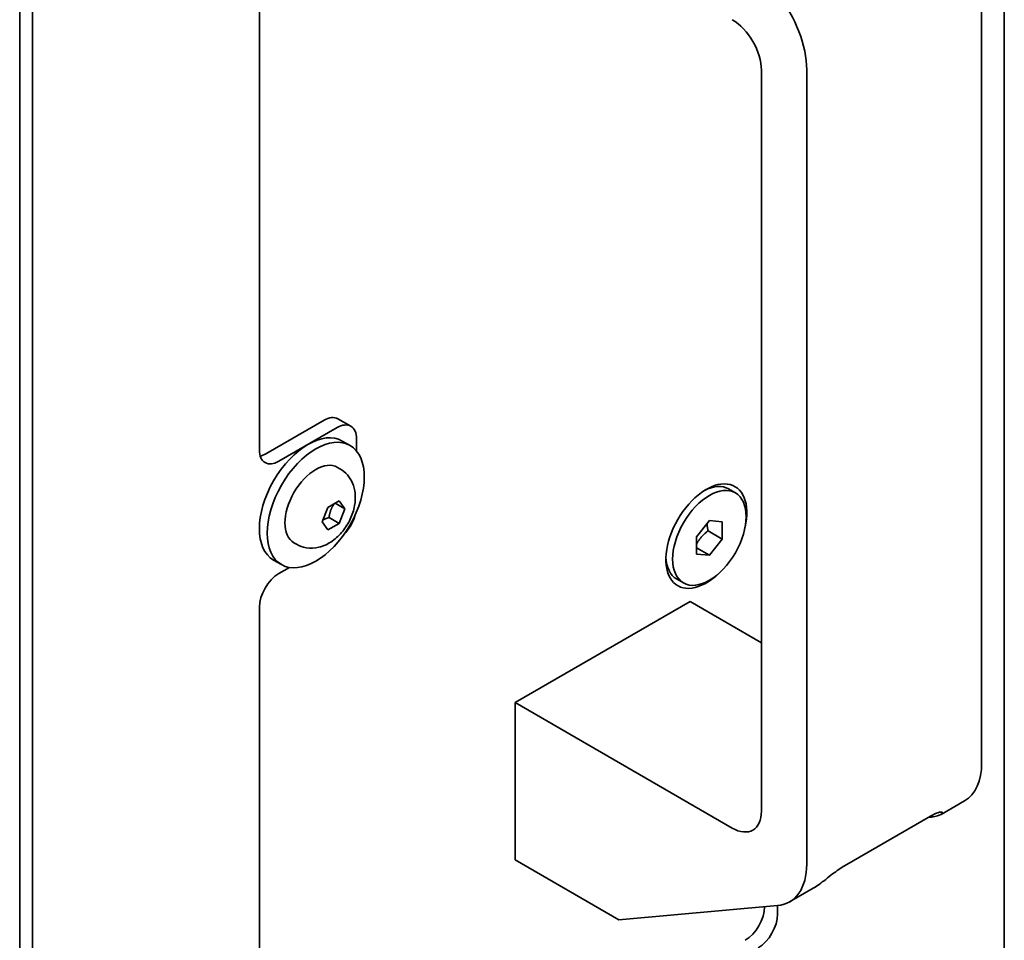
# Model space of a CAD drawing. Header units: millimetres. Extents: x 0 to 7128, y 0 to 5040.
# Tile 5 of 95: x 809 to 895, y 513 to 594. Entities that reach past the tile are written whole.
import ezdxf

# ---------------------------------------------------------------- set-up
doc = ezdxf.new("R2010")
doc.units = ezdxf.units.MM
doc.header["$LTSCALE"] = 12
doc.layers.add('Spigoli visibili(ISO)', color=7, linetype='Continuous', lineweight=35)

msp = doc.modelspace()

# ---------------------------------------------------------------- linework, layer by layer
at = {"layer": 'Spigoli visibili(ISO)'}
for p, q in [((808.8781, 681.9687), (808.8781, 342.812)), ((810.0095, 342.1588), (810.0095, 681.5459)), ((829.8085, 556.0635), (829.8085, 674.1461)), ((894.8623, 649.1681), (894.8623, 391.1486)), ((892.8824, 528.7529), (892.8824, 598.0711)), ((873.6491, 589.2132), (873.6491, 524.5467)), ((877.6089, 519.9347), (877.6089, 589.2529)), ((830.3742, 555.7369), (835.4654, 558.6763)), ((837.7967, 558.1419), (836.6654, 558.7951)), ((836.5967, 558.0231), (831.5056, 555.0837)), ((837.0511, 556.8506), (837.73, 556.4586)), ((838.2938, 555.9782), (838.2938, 557.0433)), ((836.8449, 554.4293), (836.63, 554.5534)), ((871.3747, 552.3265), (870.7807, 552.6694)), ((835.7957, 551.0613), (836.7755, 551.627)), ((837.2654, 550.93), (836.4169, 551.4199)), ((836.7755, 551.627), (837.2654, 550.93)), ((835.3058, 549.7987), (835.7957, 551.0613)), ((837.2654, 550.93), (836.7755, 549.6674)), ((835.7957, 549.1017), (835.3058, 549.7987)), ((836.7755, 549.6674), (835.7957, 549.1017)), ((835.893, 550.1769), (836.7755, 549.6674)), ((867.9753, 548.4993), (869.1067, 549.9067)), ((869.1067, 549.9067), (870.238, 549.8057)), ((870.238, 549.8057), (870.238, 548.2972)), ((870.238, 548.2972), (868.9935, 549.0157)), ((833.0449, 547.8475), (832.83, 547.9716)), ((867.9753, 546.9908), (867.9753, 548.4993)), ((870.238, 548.2972), (869.1067, 546.8897)), ((867.9753, 547.5429), (869.1067, 546.8897)), ((869.1067, 546.8897), (867.9753, 546.9908)), ((831.0511, 546.4583), (831.73, 546.0663)), ((831.5056, 545.2857), (832.428, 545.8183)), ((866.8387, 544.4699), (866.2447, 544.8129)), ((852.1531, 534.0181), (867.4266, 542.8362)), ((873.6491, 539.2437), (867.4266, 542.8362)), ((829.8085, 494.8251), (829.8085, 542.3463)), ((871.1035, 523.077), (852.1531, 534.0181)), ((852.1531, 534.0181), (852.1531, 520.3009)), ((891.3913, 525.4569), (889.3346, 524.2695)), ((888.4082, 524.1089), (880.9128, 519.7815)), ((888.2411, 524.0124), (888.4277, 524.0291)), ((852.1531, 520.3009), (861.204, 515.0754)), ((878.1744, 517.8261), (876.1178, 516.6387)), ((861.204, 515.0754), (875.0633, 516.3132)), ((875.0633, 516.3132), (875.0633, 515.5653))]:
    msp.add_line(p, q, dxfattribs=at)
for centre, major_axis, start_param, end_param in [((872.5178, 592.1923), (-3.6, 6.2354), 3.9269908, 4.9741884), ((871.1035, 590.6829), (-1.8, 3.1177), 3.9269908, 5.4977871), ((835.4654, 556.7167), (1.2, 2.0785), 0, 0.7853982), ((836.5967, 556.0635), (1.2, 2.0785), 5.4977871, 7.0685835), ((834.0511, 551.6544), (-3, -5.1962), 3.1415927, 6.2831853), ((831.5056, 557.0433), (-1.2, -2.0785), 5.4977871, 7.0685835), ((830.3742, 557.6965), (-1.2, -2.0785), 0.4908827, 0.7853982), ((834.73, 551.2625), (-1.9, -3.2909), 3.1415927, 6.2831853), ((868.8408, 548.5517), (-2.5, -4.3301), 2.0544848, 7.3702932), ((868.5127, 548.7411), (2.268, 3.9283), 0, 0.7354769), ((836.5967, 550.1847), (-1.2, -2.0785), 1.1423118, 1.9992809), ((868.5127, 548.7411), (-2.268, -3.9283), 5.5477085, 6.2831853), ((831.5056, 543.3261), (-1.2, -2.0785), 3.9269908, 5.4977871), ((887.7913, 531.6922), (3.6, -6.2354), 0, 0.7853982), ((871.1035, 526.0164), (1.8, -3.1177), 5.4977871, 7.0685835), ((885.8821, 530.59), (3.6, -6.2354), 6.0213859, 6.0442504), ((872.5178, 522.8741), (3.6, -6.2354), 6.0213859, 7.0685835), ((872.2349, 515.2387), (-1.2, -2.0785), 0.7853982, 2.3529903), ((873.3663, 514.5855), (1.2, 2.0785), 3.9269908, 5.4977871)]:
    msp.add_ellipse(centre, major_axis=major_axis, ratio=0.5773503, start_param=start_param, end_param=end_param, dxfattribs=at)
for centre, major_axis in [((834.73, 551.2625), (-3, -5.1962)), ((869.1067, 548.3982), (-2.268, -3.9283))]:
    msp.add_ellipse(centre, major_axis=major_axis, ratio=0.5773503, dxfattribs=at)
for points, knots in [([(836.8449, 554.4293), (837.093, 554.2861), (837.3148, 554.0997), (837.6884, 553.6703), (837.834, 553.4258), (838.0667, 552.8837), (838.1352, 552.5865), (838.208, 551.9226), (838.1854, 551.5622), (838.0505, 550.8042), (837.9202, 550.4117), (837.5721, 549.6654), (837.3532, 549.3124), (836.833, 548.6663), (836.5323, 548.3727), (835.8415, 547.8875), (835.4537, 547.6879), (834.6565, 547.5021), (834.2788, 547.475), (833.5999, 547.5932), (833.3088, 547.6952), (833.0449, 547.8475)], [0.7853982, 0.7853982, 0.7853982, 0.7853982, 0.9814263, 0.9814263, 1.1927, 1.1927, 1.4522091, 1.4522091, 1.7960697, 1.7960697, 2.2060757, 2.2060757, 2.6192565, 2.6192565, 3.0336679, 3.0336679, 3.4312972, 3.4312972, 3.7184868, 3.7184868, 3.9269908, 3.9269908, 3.9269908, 3.9269908]), ([(888.5278, 524.0398), (888.7126, 524.0631), (888.8787, 524.0981), (889.2621, 524.2133), (889.4293, 524.3095), (889.4864, 524.4182), (889.476, 524.4487), (889.3827, 524.4767), (889.2999, 524.4733), (889.1082, 524.4307), (888.9894, 524.3927), (888.7153, 524.2758), (888.5602, 524.1967), (888.4082, 524.1089)], [-4.10675695, -4.10675695, -4.10675695, -4.10675695, -3.99089975, -3.99089975, -3.78970569, -3.78970569, -3.69840225, -3.69840225, -3.60709881, -3.60709881, -3.52648013, -3.52648013, -3.44586145, -3.44586145, -3.44586145, -3.44586145]), ([(880.9128, 519.7815), (880.7608, 519.6937), (880.5863, 519.5825), (880.2273, 519.3339), (880.0426, 519.1967), (879.6798, 518.9192), (879.4717, 518.7546), (879.0658, 518.4384), (878.8673, 518.2873), (878.5088, 518.0323), (878.3379, 517.9207), (878.1738, 517.826)], [-3.44586145, -3.44586145, -3.44586145, -3.44586145, -3.36524278, -3.36524278, -3.2846241, -3.2846241, -3.19332065, -3.19332065, -3.10201721, -3.10201721, -3.00811282, -3.00811282, -3.00811282, -3.00811282])]:
    msp.add_open_spline(points, degree=3, knots=knots, dxfattribs=at)
for points, weights in [([(835.893, 550.1769), (835.9919, 550.8575), (836.3383, 551.3746)], [1, 1.14666441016, 1.01523736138]), ([(835.3688, 549.9611), (835.5831, 550.0781), (835.893, 550.1769)], [1.07672477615, 1.07039454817, 1]), ([(868.9935, 549.0157), (868.9165, 549.3681), (868.8985, 549.6477)], [1, 1.05786936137, 1.07244394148]), ([(867.9753, 547.8353), (868.3253, 548.4887), (868.9935, 549.0157)], [1.03486114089, 1.13467866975, 1])]:
    msp.add_rational_spline(points, weights, degree=2, dxfattribs=at)

doc.saveas('drawing.dxf')
